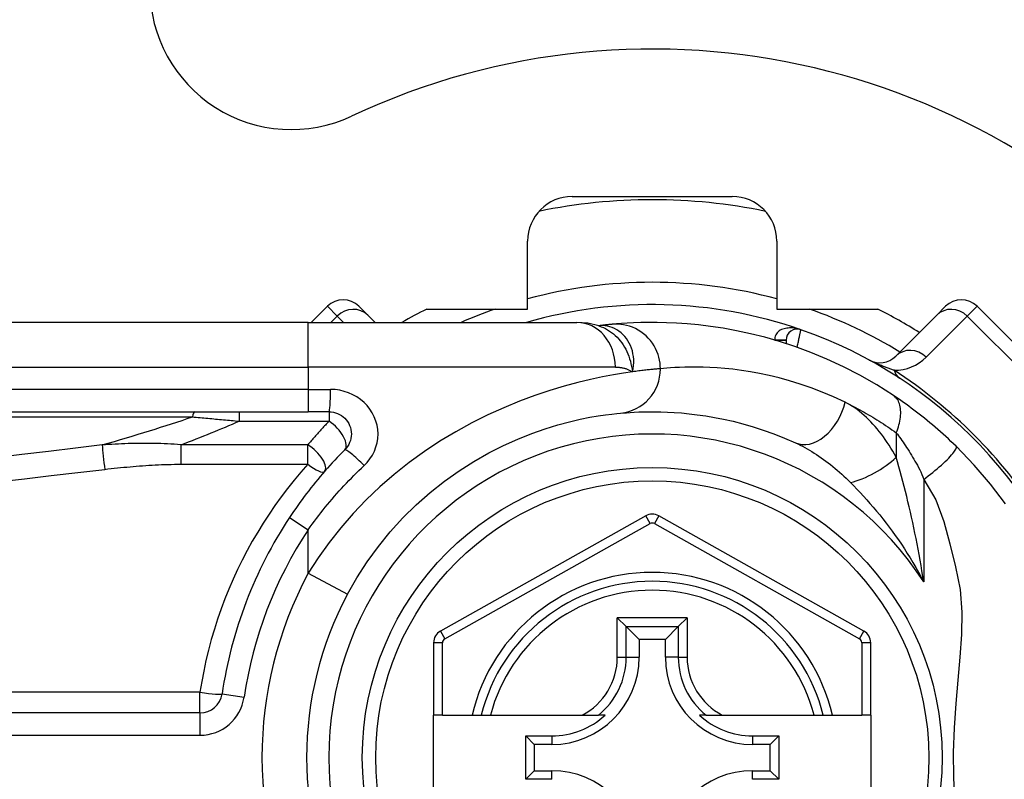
# Model space of a CAD drawing. Header units: inches. Extents: x 2.8 to 80.3, y 4.6 to 43.1.
# Tile 37 of 83: x 3.7 to 4.5, y 28.5 to 29.2. Entities that reach past the tile are written whole.
import ezdxf

# ---------------------------------------------------------------- set-up
doc = ezdxf.new("R2010")
doc.units = ezdxf.units.IN
doc.header["$MEASUREMENT"] = 0
doc.layers.add('Visible Edges(ANSI)', color=7, linetype='Continuous', lineweight=25)
doc.layers.add('Visible Tangent Edges(ANSI)', color=7, linetype='Continuous', lineweight=25)

msp = doc.modelspace()

# ---------------------------------------------------------------- linework, layer by layer
at = {"layer": 'Visible Edges(ANSI)'}
for p, q in [((4.15548, 29.01489), (4.29674, 29.01489)), ((4.11611, 28.91556), (4.11611, 28.97552)), ((4.33611, 28.97552), (4.33611, 28.91556)), ((3.93937, 28.91798), (3.92513, 28.90375)), ((3.96721, 28.91798), (3.97502, 28.91017)), ((4.02706, 28.91556), (4.11611, 28.91556)), ((4.33611, 28.91556), (4.42515, 28.91556)), ((4.47719, 28.91017), (4.48501, 28.91798)), ((4.6242, 28.80663), (4.51285, 28.91798)), ((3.98144, 28.90375), (3.97502, 28.91017)), ((4.47719, 28.91017), (4.44099, 28.87396)), ((3.92241, 28.90375), (3.27335, 28.90375)), ((3.92241, 28.90375), (4.15967, 28.90375)), ((4.17885, 28.90083), (4.1788, 28.90082)), ((4.34422, 28.88805), (4.34422, 28.88512)), ((3.27335, 28.82501), (3.92241, 28.82501)), ((3.94084, 28.82501), (3.92241, 28.82501)), ((4.22033, 28.73318), (4.03914, 28.63154)), ((4.41291, 28.63154), (4.23189, 28.73318)), ((4.19527, 28.64324), (4.20311, 28.6354)), ((4.2491, 28.6354), (4.25694, 28.64324)), ((4.20311, 28.6354), (4.21454, 28.62397)), ((4.2491, 28.6354), (4.23767, 28.62397)), ((4.03311, 28.62124), (4.03311, 28.55729)), ((4.21454, 28.62397), (4.21454, 28.60847)), ((4.23767, 28.62397), (4.21454, 28.62397)), ((4.23767, 28.60847), (4.23767, 28.62397)), ((4.41893, 28.55729), (4.41893, 28.62124)), ((3.82691, 28.55925), (3.17493, 28.55925)), ((4.04098, 28.55729), (4.03311, 28.55729)), ((4.03311, 28.48249), (4.03311, 28.55729)), ((4.04098, 28.55729), (4.06706, 28.55729)), ((4.06706, 28.55729), (4.07516, 28.55729)), ((4.07516, 28.55729), (4.08329, 28.55729)), ((4.08329, 28.55729), (4.16426, 28.55729)), ((4.16426, 28.55729), (4.17854, 28.55729)), ((4.18445, 28.55729), (4.17854, 28.55729)), ((4.27367, 28.55729), (4.26776, 28.55729)), ((4.27367, 28.55729), (4.28795, 28.55729)), ((4.28795, 28.55729), (4.36893, 28.55729)), ((4.36893, 28.55729), (4.37705, 28.55729)), ((4.37705, 28.55729), (4.38515, 28.55729)), ((4.38515, 28.55729), (4.41106, 28.55729)), ((4.41893, 28.55729), (4.41106, 28.55729)), ((4.41893, 28.55729), (4.41893, 28.48249)), ((4.11444, 28.50074), (4.11444, 28.53903)), ((4.11444, 28.53903), (4.12202, 28.53145)), ((4.11444, 28.53903), (4.13752, 28.53903)), ((4.31469, 28.53903), (4.33777, 28.53903)), ((4.33777, 28.53903), (4.33019, 28.53145)), ((4.33777, 28.53903), (4.33777, 28.50074)), ((4.12202, 28.53145), (4.12202, 28.50832)), ((4.13752, 28.53145), (4.12202, 28.53145)), ((4.33019, 28.53145), (4.31469, 28.53145)), ((4.33019, 28.50832), (4.33019, 28.53145)), ((4.11444, 28.50074), (4.12202, 28.50832)), ((4.12202, 28.50832), (4.13752, 28.50832)), ((4.31469, 28.50832), (4.33019, 28.50832)), ((4.33777, 28.50074), (4.33019, 28.50832)), ((4.13752, 28.50074), (4.11444, 28.50074)), ((4.33777, 28.50074), (4.31469, 28.50074))]:
    msp.add_line(p, q, dxfattribs=at)
at = {"layer": 'Visible Edges(ANSI)', "flags": 128}
for points in [[(4.1791, 28.90072), (4.16922, 28.90304), (4.15967, 28.90375)], [(4.19085, 28.90212), (4.19051, 28.90209), (4.19016, 28.90206), (4.18979, 28.90202), (4.18941, 28.90199), (4.18901, 28.90195), (4.1886, 28.90191), (4.18817, 28.90187), (4.18774, 28.90182), (4.18728, 28.90178), (4.18682, 28.90173), (4.18634, 28.90168), (4.18584, 28.90163), (4.18534, 28.90157), (4.18481, 28.90152), (4.18428, 28.90146), (4.18373, 28.9014), (4.18317, 28.90134), (4.18259, 28.90127), (4.182, 28.9012), (4.1814, 28.90113), (4.18078, 28.90106), (4.18015, 28.90098), (4.17951, 28.90091), (4.17885, 28.90083)], [(4.43904, 28.83927), (4.42426, 28.84864), (4.40949, 28.85711), (4.39481, 28.86469), (4.3803, 28.87142), (4.36604, 28.87733), (4.35211, 28.88247), (4.33856, 28.8869), (4.32541, 28.89068), (4.31271, 28.89385), (4.3005, 28.89647), (4.28881, 28.89859), (4.27765, 28.90027), (4.26705, 28.90156), (4.25703, 28.9025), (4.24759, 28.90314), (4.23876, 28.90354), (4.23055, 28.90372), (4.22295, 28.90373), (4.21599, 28.90361), (4.20966, 28.90339), (4.20398, 28.90311), (4.19895, 28.90278), (4.19457, 28.90245), (4.19085, 28.90212)], [(4.49429, 28.79453), (4.49207, 28.79668), (4.48982, 28.79882), (4.48755, 28.80095), (4.48525, 28.80307), (4.48293, 28.80517), (4.4806, 28.80726), (4.47824, 28.80933), (4.47589, 28.81136), (4.47353, 28.81337), (4.47116, 28.81534), (4.4688, 28.81729), (4.46645, 28.81919), (4.46409, 28.82107), (4.46175, 28.82291), (4.45941, 28.82471), (4.45709, 28.82647), (4.45477, 28.82821), (4.45246, 28.8299), (4.45017, 28.83156), (4.4479, 28.83319), (4.44564, 28.83477), (4.44342, 28.83631), (4.44121, 28.83781), (4.43904, 28.83927)], [(3.94084, 28.82501), (3.94276, 28.82491), (3.94467, 28.82462), (3.94653, 28.82414), (3.94835, 28.82349), (3.95009, 28.82267), (3.95175, 28.82169), (3.9533, 28.82055), (3.95473, 28.81927), (3.95602, 28.81785), (3.95717, 28.8163), (3.95816, 28.81464), (3.95899, 28.81289), (3.95965, 28.81106), (3.96013, 28.80918), (3.96043, 28.80727), (3.96053, 28.80534), (3.96043, 28.80341), (3.96015, 28.8015), (3.95968, 28.79961), (3.95903, 28.79779), (3.9582, 28.79604), (3.9572, 28.79438), (3.95605, 28.79282), (3.95476, 28.7914)], [(3.95712, 28.66392), (3.96542, 28.67843), (3.97451, 28.6925), (3.98435, 28.70604), (3.9949, 28.71898), (4.00609, 28.73127), (4.01785, 28.74286), (4.03008, 28.75369), (4.0427, 28.76373), (4.05563, 28.77289), (4.06873, 28.78118), (4.08186, 28.78861), (4.09486, 28.79519), (4.1076, 28.80094), (4.11994, 28.80588), (4.13172, 28.81003), (4.14281, 28.81342), (4.15307, 28.81617), (4.16247, 28.81837), (4.17095, 28.82008), (4.17847, 28.82138), (4.18499, 28.82232), (4.19046, 28.82298), (4.19484, 28.82342), (4.19808, 28.82372)], [(4.19808, 28.82372), (4.20054, 28.82393), (4.20338, 28.82416), (4.2066, 28.82438), (4.2102, 28.82459), (4.21417, 28.82477), (4.21851, 28.82491), (4.22322, 28.82499), (4.22829, 28.825), (4.23371, 28.82491), (4.23947, 28.82472), (4.24557, 28.8244), (4.252, 28.82392), (4.25877, 28.82326), (4.26588, 28.82241), (4.27331, 28.82133), (4.28107, 28.82001), (4.28914, 28.81842), (4.29752, 28.81653), (4.30617, 28.81431), (4.31506, 28.81175), (4.32417, 28.80881), (4.33348, 28.80549), (4.34295, 28.80175), (4.35257, 28.79756)], [(4.53801, 28.74366), (4.52467, 28.7612), (4.51039, 28.77782), (4.49429, 28.79453)], [(3.95476, 28.7914), (3.95251, 28.78913), (3.95027, 28.78684), (3.94805, 28.78453), (3.94585, 28.7822), (3.94367, 28.77984), (3.94151, 28.77747), (3.93936, 28.77508), (3.93723, 28.77267), (3.93512, 28.77024), (3.93303, 28.76779), (3.93097, 28.76532), (3.92892, 28.76284), (3.92689, 28.76033), (3.92488, 28.75781), (3.92289, 28.75528), (3.92093, 28.75272), (3.91898, 28.75015), (3.91706, 28.74756), (3.91516, 28.74496), (3.91328, 28.74235), (3.91143, 28.73971), (3.90959, 28.73707), (3.90779, 28.73441), (3.906, 28.73173)]]:
    msp.add_lwpolyline(points, dxfattribs=at)
at = {"layer": 'Visible Edges(ANSI)'}
msp.add_circle((4.22611, 28.51989), 0.25591, dxfattribs=at)
for centre, radius, start, end in [((3.90761, 29.1989), 0.125, 180, 295.12957), ((4.22611, 28.51989), 0.625, 244.87043, 115.12957), ((4.15548, 28.97552), 0.03937, 90, 180), ((4.22611, 28.51989), 0.49213, 78.27724, 101.72276), ((4.29674, 28.97552), 0.03937, 0, 90), ((3.95329, 28.90406), 0.01969, 45, 135), ((4.22611, 28.51989), 0.44291, 116.70485, 119.92643), ((4.22611, 28.51989), 0.39961, 70.83542, 106.1388), ((4.22611, 28.51989), 0.44291, 57.83959, 63.29515), ((4.49893, 28.90406), 0.01969, 45, 135), ((4.35406, 28.88805), 0.00984, 70.83542, 180), ((4.22611, 28.51989), 0.39961, 16.35177, 70.83542), ((4.42707, 28.88788), 0.01969, 241.3611, 315), ((4.2261, 28.72288), 0.01181, 60.68681, 119.29123), ((4.22611, 28.51989), 0.38386, 146.50369, 171.58673), ((4.22611, 28.51989), 0.15551, 13.91643, 166.08357), ((4.22611, 28.51989), 0.30512, 151.83282, 208.16718), ((4.04492, 28.62124), 0.01181, 119.29123, 180), ((4.40712, 28.62124), 0.01181, 0, 60.68681), ((4.13752, 28.60847), 0.07702, 270, 0), ((4.31469, 28.60847), 0.07702, 180, 270), ((3.82691, 28.57893), 0.01969, 270, 351.58673), ((4.13752, 28.60847), 0.06944, 270, 312.51741), ((4.31469, 28.60847), 0.06944, 227.48259, 270), ((4.13752, 28.4313), 0.07702, 0, 90), ((4.31469, 28.4313), 0.07702, 90, 180)]:
    msp.add_arc(centre, radius, start, end, dxfattribs=at)
at = {"layer": 'Visible Tangent Edges(ANSI)'}
for p, q in [((3.94805, 28.9093), (3.93937, 28.91798)), ((4.51285, 28.91798), (4.50416, 28.9093)), ((3.94249, 28.90375), (3.94805, 28.9093)), ((3.94805, 28.9093), (3.9536, 28.90375)), ((4.46796, 28.87309), (4.50416, 28.9093)), ((4.50416, 28.9093), (4.61552, 28.79794)), ((3.92241, 28.86438), (3.92241, 28.90375)), ((4.33437, 28.88816), (4.34422, 28.88811)), ((4.34422, 28.88805), (4.33475, 28.88805)), ((3.27335, 28.86438), (3.92241, 28.86438)), ((4.19357, 28.86438), (3.92241, 28.86438)), ((3.92241, 28.86438), (3.92241, 28.84469)), ((3.92241, 28.84469), (3.27335, 28.84469)), ((3.92241, 28.84469), (3.92241, 28.82501)), ((3.92241, 28.84469), (3.94207, 28.84469)), ((3.27103, 28.82041), (3.82017, 28.82041)), ((3.86149, 28.82501), (3.86149, 28.81666)), ((3.94084, 28.82501), (3.94084, 28.81666)), ((3.86149, 28.81666), (3.94084, 28.81666)), ((4.44151, 28.80651), (4.44151, 28.78485)), ((3.80987, 28.79578), (3.80987, 28.77868)), ((3.92207, 28.79578), (3.80987, 28.79578)), ((3.92207, 28.77868), (3.92207, 28.79578)), ((3.80987, 28.77868), (3.92207, 28.77868)), ((4.46581, 28.76536), (4.46581, 28.67485)), ((4.22418, 28.72631), (4.22033, 28.73318)), ((4.23189, 28.73318), (4.22803, 28.72631)), ((3.906, 28.73173), (3.92241, 28.72087)), ((4.04299, 28.62467), (4.22418, 28.72631)), ((4.22803, 28.72631), (4.40905, 28.62467)), ((3.92241, 28.6825), (3.92241, 28.72087)), ((3.92241, 28.6825), (3.95712, 28.66392)), ((4.19527, 28.60847), (4.19527, 28.64324)), ((4.25694, 28.64324), (4.19527, 28.64324)), ((4.25694, 28.64324), (4.25694, 28.60847)), ((4.03914, 28.63154), (4.04299, 28.62467)), ((4.20311, 28.60847), (4.20311, 28.6354)), ((4.20311, 28.6354), (4.2491, 28.6354)), ((4.2491, 28.6354), (4.2491, 28.60847)), ((4.40905, 28.62467), (4.41291, 28.63154)), ((4.04098, 28.62124), (4.03311, 28.62124)), ((4.04098, 28.55729), (4.04098, 28.62124)), ((4.41893, 28.62124), (4.41106, 28.62124)), ((4.41106, 28.62124), (4.41106, 28.55729)), ((4.19527, 28.60847), (4.20311, 28.60847)), ((4.20311, 28.60847), (4.21454, 28.60847)), ((4.2491, 28.60847), (4.23767, 28.60847)), ((4.2491, 28.60847), (4.25694, 28.60847)), ((3.82691, 28.57754), (3.17493, 28.57754)), ((3.82691, 28.55925), (3.82691, 28.57754)), ((3.84638, 28.57605), (3.86585, 28.57317)), ((3.82691, 28.55925), (3.82691, 28.53956)), ((3.17493, 28.53956), (3.82691, 28.53956)), ((4.13752, 28.53903), (4.13752, 28.53145)), ((4.31469, 28.53903), (4.31469, 28.53145)), ((4.13752, 28.50074), (4.13752, 28.50832)), ((4.31469, 28.50074), (4.31469, 28.50832))]:
    msp.add_line(p, q, dxfattribs=at)
at = {"layer": 'Visible Tangent Edges(ANSI)', "flags": 128}
for points in [[(4.18013, 28.90092), (4.18006, 28.90092), (4.17998, 28.90091), (4.17991, 28.90091), (4.17984, 28.90091), (4.17978, 28.9009), (4.17971, 28.9009), (4.17965, 28.90089), (4.17959, 28.90089), (4.17953, 28.90089), (4.17947, 28.90088), (4.17942, 28.90088), (4.17936, 28.90087), (4.17931, 28.90087), (4.17926, 28.90087), (4.17921, 28.90086), (4.17917, 28.90086), (4.17912, 28.90085), (4.17908, 28.90085), (4.17904, 28.90085), (4.179, 28.90084), (4.17896, 28.90084), (4.17892, 28.90083), (4.17889, 28.90083), (4.17885, 28.90083)], [(4.1791, 28.90073), (4.18105, 28.90003), (4.18297, 28.89923), (4.18485, 28.89832), (4.18668, 28.8973), (4.18847, 28.89617), (4.1902, 28.89495), (4.19187, 28.89363), (4.19348, 28.89222), (4.19502, 28.89073), (4.19649, 28.88914), (4.19789, 28.88748), (4.19922, 28.88573), (4.20046, 28.88391), (4.20162, 28.88202), (4.20269, 28.88008), (4.20368, 28.87807), (4.20458, 28.87601), (4.20539, 28.8739), (4.20613, 28.87174), (4.20678, 28.86953), (4.20736, 28.86727), (4.20786, 28.86497), (4.20828, 28.86262), (4.20864, 28.86024)], [(4.20864, 28.86024), (4.20921, 28.86297), (4.20958, 28.8657), (4.20975, 28.86839), (4.20973, 28.87105), (4.20952, 28.87366), (4.20912, 28.87621), (4.20855, 28.87869), (4.20781, 28.8811), (4.20691, 28.8834), (4.20585, 28.88561), (4.20465, 28.88769), (4.20331, 28.88965), (4.20184, 28.89148), (4.20025, 28.89317), (4.19855, 28.89471), (4.19675, 28.89609), (4.19486, 28.89731), (4.1929, 28.89836), (4.19088, 28.89924), (4.18879, 28.89994), (4.18666, 28.90046), (4.18449, 28.9008), (4.18231, 28.90095), (4.18013, 28.90092)], [(4.23333, 28.86292), (4.23325, 28.86537), (4.23301, 28.86788), (4.2326, 28.87043), (4.23201, 28.873), (4.23124, 28.87557), (4.23028, 28.87813), (4.22912, 28.88065), (4.22778, 28.88312), (4.22624, 28.88551), (4.22453, 28.8878), (4.22265, 28.88996), (4.22061, 28.89199), (4.21842, 28.89386), (4.21612, 28.89556), (4.21371, 28.89707), (4.21122, 28.8984), (4.20867, 28.89953), (4.20608, 28.90046), (4.20348, 28.90119), (4.20088, 28.90173), (4.1983, 28.90208), (4.19576, 28.90226), (4.19327, 28.90227), (4.19085, 28.90212)], [(4.35729, 28.89735), (4.35609, 28.89774), (4.35486, 28.89808), (4.35363, 28.89836), (4.35238, 28.89859), (4.35112, 28.89877), (4.34987, 28.89888), (4.34862, 28.89894), (4.34737, 28.89893), (4.34612, 28.89885), (4.34489, 28.89871), (4.34367, 28.8985), (4.34248, 28.89821), (4.34133, 28.89785), (4.34021, 28.8974), (4.33914, 28.89687), (4.33814, 28.89624), (4.33721, 28.89553), (4.33638, 28.89472), (4.33566, 28.89382), (4.33507, 28.89283), (4.33464, 28.89175), (4.33437, 28.8906), (4.33428, 28.8894), (4.33437, 28.88816)], [(4.35406, 28.88179), (4.35427, 28.88278), (4.35447, 28.88376), (4.35468, 28.88474), (4.35488, 28.88571), (4.35508, 28.88666), (4.35528, 28.88759), (4.35547, 28.88851), (4.35565, 28.88939), (4.35583, 28.89025), (4.356, 28.89108), (4.35617, 28.89187), (4.35632, 28.89262), (4.35647, 28.89333), (4.3566, 28.89399), (4.35673, 28.8946), (4.35684, 28.89516), (4.35695, 28.89566), (4.35704, 28.8961), (4.35711, 28.89647), (4.35718, 28.89678), (4.35723, 28.89703), (4.35726, 28.8972), (4.35728, 28.89731), (4.35729, 28.89735)], [(4.19357, 28.86438), (4.19426, 28.86437), (4.19495, 28.86435), (4.19563, 28.86431), (4.19631, 28.86427), (4.19698, 28.8642), (4.19765, 28.86413), (4.19832, 28.86404), (4.19897, 28.86393), (4.19963, 28.86381), (4.20027, 28.86368), (4.20091, 28.86353), (4.20155, 28.86337), (4.20218, 28.86319), (4.2028, 28.863), (4.20341, 28.86279), (4.20402, 28.86257), (4.20463, 28.86233), (4.20522, 28.86207), (4.20581, 28.86181), (4.20639, 28.86152), (4.20696, 28.86122), (4.20753, 28.86091), (4.20809, 28.86058), (4.20864, 28.86024)], [(4.39635, 28.83339), (4.3862, 28.83811), (4.3762, 28.84234), (4.36638, 28.8461), (4.35677, 28.84941), (4.34738, 28.8523), (4.33826, 28.8548), (4.32942, 28.85694), (4.3209, 28.85874), (4.31271, 28.86023), (4.30487, 28.86144), (4.29737, 28.86241), (4.29023, 28.86315), (4.28344, 28.86369), (4.277, 28.86405), (4.27092, 28.86427), (4.26521, 28.86437), (4.25986, 28.86436), (4.25489, 28.86427), (4.25031, 28.86411), (4.24612, 28.86391), (4.24232, 28.86367), (4.23893, 28.86342), (4.23593, 28.86316), (4.23333, 28.86292)], [(4.43967, 28.86157), (4.43894, 28.86181), (4.4382, 28.86206), (4.43745, 28.86232), (4.43669, 28.86259), (4.43592, 28.86286), (4.43513, 28.86314), (4.43434, 28.86343), (4.43354, 28.86373), (4.43273, 28.86403), (4.43191, 28.86434), (4.43107, 28.86466), (4.43023, 28.86499), (4.42937, 28.86533), (4.42849, 28.86568), (4.4276, 28.86604), (4.4267, 28.86642), (4.42577, 28.86681), (4.42481, 28.86722), (4.42383, 28.86764), (4.42282, 28.86809), (4.42176, 28.86857), (4.42063, 28.8691), (4.41938, 28.8697), (4.41763, 28.8706)], [(4.20864, 28.86024), (4.20067, 28.85907), (4.1918, 28.85761), (4.18209, 28.85579), (4.17157, 28.85355), (4.16029, 28.85086), (4.14829, 28.84764), (4.13567, 28.84381), (4.12252, 28.83937), (4.10896, 28.83429), (4.0951, 28.82856), (4.08103, 28.82218), (4.06688, 28.81513), (4.05274, 28.8074), (4.03873, 28.79899), (4.02496, 28.78987), (4.01151, 28.7801), (3.99843, 28.7697), (3.9858, 28.75872), (3.97367, 28.74719), (3.96211, 28.73514), (3.95117, 28.7226), (3.94088, 28.70961), (3.93128, 28.69623), (3.92241, 28.6825)], [(4.23333, 28.86292), (4.23275, 28.86287), (4.23212, 28.86282), (4.23146, 28.86277), (4.23075, 28.86271), (4.23001, 28.86264), (4.22923, 28.86257), (4.22841, 28.8625), (4.22755, 28.86242), (4.22665, 28.86234), (4.22571, 28.86225), (4.22474, 28.86215), (4.22372, 28.86205), (4.22267, 28.86194), (4.22158, 28.86182), (4.22046, 28.8617), (4.21929, 28.86157), (4.21809, 28.86143), (4.21685, 28.86129), (4.21557, 28.86113), (4.21426, 28.86097), (4.21291, 28.8608), (4.21152, 28.86062), (4.2101, 28.86043), (4.20864, 28.86024)], [(3.97176, 28.77747), (3.97452, 28.78033), (3.97698, 28.78343), (3.9791, 28.78675), (3.98087, 28.79026), (3.98226, 28.79391), (3.98326, 28.79767), (3.98387, 28.8015), (3.98407, 28.80536), (3.98385, 28.80922), (3.98322, 28.81305), (3.98219, 28.81681), (3.98079, 28.82046), (3.97902, 28.82396), (3.9769, 28.82728), (3.97446, 28.83038), (3.9717, 28.83322), (3.96864, 28.83578), (3.96533, 28.83805), (3.9618, 28.84002), (3.95808, 28.84166), (3.95421, 28.84296), (3.95023, 28.84391), (3.94617, 28.84449), (3.94207, 28.84469)], [(4.44151, 28.80651), (4.44217, 28.80819), (4.44279, 28.80989), (4.44335, 28.8116), (4.44385, 28.81332), (4.44429, 28.81504), (4.44466, 28.81675), (4.44497, 28.81845), (4.4452, 28.82013), (4.44535, 28.82178), (4.44544, 28.8234), (4.44544, 28.82498), (4.44537, 28.8265), (4.44521, 28.82798), (4.44499, 28.82939), (4.44468, 28.83073), (4.4443, 28.832), (4.44386, 28.8332), (4.44334, 28.83432), (4.44276, 28.83536), (4.44212, 28.83631), (4.44142, 28.83718), (4.44067, 28.83796), (4.43988, 28.83866), (4.43904, 28.83927)], [(4.39635, 28.83339), (4.39821, 28.83248), (4.40007, 28.83155), (4.40193, 28.83061), (4.40379, 28.82964), (4.40566, 28.82866), (4.40753, 28.82766), (4.40941, 28.82664), (4.41129, 28.82561), (4.41317, 28.82456), (4.41505, 28.82348), (4.41694, 28.82239), (4.41883, 28.82128), (4.42072, 28.82016), (4.42261, 28.81901), (4.4245, 28.81785), (4.42639, 28.81666), (4.42828, 28.81546), (4.43017, 28.81424), (4.43205, 28.813), (4.43394, 28.81175), (4.43583, 28.81047), (4.43773, 28.80917), (4.43962, 28.80785), (4.44151, 28.80651)], [(4.44151, 28.78485), (4.43999, 28.78756), (4.43844, 28.79024), (4.43685, 28.79286), (4.43521, 28.79544), (4.43355, 28.79797), (4.43185, 28.80044), (4.43011, 28.80286), (4.42834, 28.80523), (4.42655, 28.80753), (4.42472, 28.80977), (4.42286, 28.81195), (4.42097, 28.81406), (4.41905, 28.81611), (4.41711, 28.81808), (4.41514, 28.81999), (4.41314, 28.82182), (4.41111, 28.82358), (4.40906, 28.82525), (4.40698, 28.82685), (4.40489, 28.82835), (4.40277, 28.82976), (4.40065, 28.83108), (4.39851, 28.83229), (4.39635, 28.83339)], [(3.82017, 28.82041), (3.82187, 28.82026), (3.82357, 28.82011), (3.82528, 28.81996), (3.82699, 28.81981), (3.8287, 28.81966), (3.83041, 28.81951), (3.83213, 28.81935), (3.83384, 28.8192), (3.83556, 28.81904), (3.83728, 28.81889), (3.83901, 28.81873), (3.84073, 28.81858), (3.84246, 28.81842), (3.84418, 28.81826), (3.84591, 28.81811), (3.84764, 28.81795), (3.84937, 28.81779), (3.8511, 28.81763), (3.85283, 28.81747), (3.85456, 28.81731), (3.85629, 28.81715), (3.85803, 28.81699), (3.85976, 28.81682), (3.86149, 28.81666)], [(3.94084, 28.81666), (3.94004, 28.81582), (3.93923, 28.81498), (3.93843, 28.81414), (3.93763, 28.81329), (3.93684, 28.81244), (3.93604, 28.81159), (3.93525, 28.81073), (3.93445, 28.80987), (3.93367, 28.80901), (3.93288, 28.80815), (3.93209, 28.80728), (3.93131, 28.80641), (3.93053, 28.80554), (3.92975, 28.80467), (3.92897, 28.80379), (3.9282, 28.80291), (3.92742, 28.80203), (3.92665, 28.80114), (3.92588, 28.80026), (3.92512, 28.79936), (3.92435, 28.79847), (3.92359, 28.79758), (3.92283, 28.79668), (3.92207, 28.79578)], [(4.44151, 28.80651), (4.44248, 28.8052), (4.44347, 28.80386), (4.44447, 28.80247), (4.44548, 28.80105), (4.4465, 28.7996), (4.44753, 28.79811), (4.44856, 28.79658), (4.4496, 28.79503), (4.45065, 28.79344), (4.4517, 28.79183), (4.45275, 28.79018), (4.4538, 28.7885), (4.45486, 28.78678), (4.45592, 28.78504), (4.45698, 28.78327), (4.45804, 28.78147), (4.4591, 28.77964), (4.46015, 28.77778), (4.46119, 28.77587), (4.46219, 28.77389), (4.46316, 28.77184), (4.46408, 28.76973), (4.46497, 28.76757), (4.46581, 28.76536)], [(3.74056, 28.79569), (3.71689, 28.79285), (3.69322, 28.79), (3.66955, 28.78715), (3.64589, 28.78428)], [(3.80987, 28.79578), (3.80694, 28.79602), (3.80401, 28.79624), (3.80109, 28.79643), (3.79817, 28.79659), (3.79525, 28.79672), (3.79234, 28.79684), (3.78944, 28.79693), (3.78653, 28.79699), (3.78363, 28.79704), (3.78074, 28.79706), (3.77784, 28.79707), (3.77496, 28.79706), (3.77207, 28.79703), (3.76919, 28.79698), (3.76631, 28.79692), (3.76344, 28.79684), (3.76057, 28.79675), (3.7577, 28.79664), (3.75484, 28.79651), (3.75198, 28.79638), (3.74912, 28.79622), (3.74626, 28.79606), (3.74341, 28.79588), (3.74056, 28.79569)], [(4.35257, 28.79756), (4.35462, 28.7966), (4.35668, 28.79559), (4.35875, 28.79453), (4.36082, 28.79342), (4.36289, 28.79226), (4.36497, 28.79105), (4.36704, 28.78979), (4.36911, 28.7885), (4.37117, 28.78716), (4.37323, 28.78579), (4.37528, 28.78437), (4.37732, 28.78291), (4.37936, 28.78142), (4.38139, 28.77988), (4.38341, 28.77831), (4.38542, 28.7767), (4.38743, 28.77505), (4.38942, 28.77337), (4.39141, 28.77165), (4.39338, 28.76989), (4.39534, 28.7681), (4.39728, 28.76628), (4.39921, 28.76443), (4.40112, 28.76254)], [(4.46581, 28.76536), (4.46775, 28.76683), (4.46971, 28.76835), (4.47169, 28.7699), (4.47367, 28.77149), (4.47563, 28.7731), (4.47757, 28.77473), (4.47946, 28.77636), (4.4813, 28.77798), (4.48306, 28.77958), (4.48474, 28.78114), (4.48631, 28.78266), (4.48777, 28.78412), (4.4891, 28.78552), (4.4903, 28.78684), (4.49135, 28.78806), (4.49226, 28.7892), (4.49301, 28.79023), (4.49362, 28.79116), (4.49407, 28.79199), (4.49438, 28.79271), (4.49455, 28.79331), (4.49459, 28.79382), (4.4945, 28.79422), (4.49429, 28.79453)], [(4.46581, 28.67485), (4.46503, 28.67969), (4.46422, 28.68452), (4.4634, 28.68934), (4.46254, 28.69415), (4.46167, 28.69893), (4.46078, 28.7037), (4.45986, 28.70846), (4.45893, 28.71319), (4.45797, 28.7179), (4.457, 28.72259), (4.456, 28.72725), (4.45499, 28.73188), (4.45395, 28.7365), (4.4529, 28.74108), (4.45183, 28.74564), (4.45074, 28.75017), (4.44963, 28.75468), (4.44851, 28.75914), (4.44737, 28.76357), (4.44622, 28.76794), (4.44506, 28.77226), (4.44388, 28.77653), (4.4427, 28.78072), (4.44151, 28.78485)], [(3.74289, 28.77417), (3.74566, 28.77449), (3.74844, 28.7748), (3.75123, 28.7751), (3.75401, 28.7754), (3.75679, 28.77568), (3.75957, 28.77595), (3.76236, 28.77622), (3.76515, 28.77647), (3.76793, 28.77671), (3.77072, 28.77694), (3.77351, 28.77716), (3.7763, 28.77737), (3.7791, 28.77756), (3.78189, 28.77774), (3.78469, 28.77791), (3.78748, 28.77806), (3.79028, 28.7782), (3.79307, 28.77832), (3.79587, 28.77843), (3.79867, 28.77852), (3.80147, 28.77859), (3.80427, 28.77864), (3.80707, 28.77867), (3.80987, 28.77868)], [(3.92207, 28.77868), (3.91594, 28.77168), (3.90998, 28.76454), (3.90418, 28.75725), (3.89856, 28.74983), (3.8931, 28.74226), (3.88783, 28.73456), (3.88274, 28.72674), (3.87783, 28.71878), (3.8731, 28.7107), (3.86857, 28.7025), (3.86423, 28.69418), (3.86009, 28.68575), (3.85615, 28.67721), (3.85242, 28.66857), (3.84889, 28.65982), (3.84557, 28.65098), (3.84246, 28.64205), (3.83958, 28.63304), (3.8369, 28.62395), (3.83445, 28.61479), (3.83222, 28.60556), (3.83022, 28.59627), (3.82845, 28.58693), (3.82691, 28.57754)], [(3.92241, 28.72087), (3.92422, 28.72341), (3.92605, 28.72593), (3.92791, 28.72844), (3.92978, 28.73094), (3.93168, 28.73342), (3.93361, 28.73589), (3.93555, 28.73834), (3.93752, 28.74078), (3.93951, 28.7432), (3.94152, 28.74561), (3.94355, 28.748), (3.94561, 28.75038), (3.94768, 28.75274), (3.94977, 28.75508), (3.95189, 28.7574), (3.95402, 28.75971), (3.95617, 28.76199), (3.95835, 28.76426), (3.96054, 28.76651), (3.96275, 28.76874), (3.96497, 28.77096), (3.96722, 28.77315), (3.96948, 28.77532), (3.97176, 28.77747)], [(3.64821, 28.76307), (3.67188, 28.76586), (3.69555, 28.76864), (3.71922, 28.77141), (3.74289, 28.77417)], [(4.40112, 28.76254), (4.40396, 28.75967), (4.40683, 28.75671), (4.4097, 28.75367), (4.41257, 28.75056), (4.41545, 28.74737), (4.41832, 28.74411), (4.42118, 28.74078), (4.42403, 28.73739), (4.42687, 28.73393), (4.42968, 28.73041), (4.43247, 28.72684), (4.43523, 28.7232), (4.43797, 28.7195), (4.44068, 28.71574), (4.44336, 28.71191), (4.44601, 28.70803), (4.44863, 28.70408), (4.45121, 28.70007), (4.45375, 28.69601), (4.45626, 28.69189), (4.45871, 28.68771), (4.46113, 28.68347), (4.4635, 28.67919), (4.46581, 28.67485)], [(4.46581, 28.76536), (4.47657, 28.74714), (4.48364, 28.72807), (4.48885, 28.7084), (4.49393, 28.68829), (4.49798, 28.66813), (4.49941, 28.64824), (4.49907, 28.62849), (4.49768, 28.60858), (4.49587, 28.58831), (4.49405, 28.5675), (4.49262, 28.54602), (4.49188, 28.52431), (4.49213, 28.50268), (4.49302, 28.48099)]]:
    msp.add_lwpolyline(points, dxfattribs=at)
at = {"layer": 'Visible Tangent Edges(ANSI)'}
msp.add_circle((4.22611, 28.51989), 0.24409, dxfattribs=at)
for centre, radius, start, end in [((4.22611, 28.51989), 0.41929, 74.7906, 105.2094), ((4.22611, 28.51989), 0.41929, 109.32408, 113.72417), ((4.22611, 28.51989), 0.41929, 58.5764, 70.67592), ((4.44012, 28.90093), 0.03937, 269.34131, 315), ((4.2, 28.49379), 0.43898, 33.09006, 56.90994), ((4.22611, 28.51989), 0.28543, 32.8812, 327.1188), ((4.2261, 28.72288), 0.00394, 60.68681, 119.29123), ((4.22611, 28.51989), 0.36417, 146.50369, 171.58673), ((4.22611, 28.51989), 0.34449, 151.83282, 208.16718), ((4.22611, 28.51989), 0.16339, 13.23324, 166.76676), ((4.22611, 28.51989), 0.14764, 14.67485, 165.32515), ((4.04492, 28.62124), 0.00394, 119.29123, 180), ((4.40712, 28.62124), 0.00394, 0, 60.68681), ((4.13752, 28.60847), 0.05775, 297.58522, 0), ((4.13752, 28.60847), 0.06559, 308.70967, 0), ((4.31469, 28.60847), 0.06559, 180, 231.29033), ((4.31469, 28.60847), 0.05775, 180, 242.41478), ((3.82691, 28.57893), 0.03937, 270, 351.58673)]:
    msp.add_arc(centre, radius, start, end, dxfattribs=at)
for centre, major_axis, ratio, start_param, end_param in [((3.9611, 28.89625), (0.01392, 0.01392), 0.937622, 0, 1.570796), ((4.49111, 28.89625), (-0.01392, 0.01392), 0.937622, 4.712389, 6.283185), ((4.15967, 28.86438), (0, 0.03937), 0.860915, 4.712389, 6.283185), ((4.16609, 29.09724), (0.01245, -0.19646), 0.394768, 0.00408, 0.020515), ((4.45491, 28.86004), (-0.01392, 0.01392), 0.937622, 4.712389, 6.283185), ((4.19447, 28.86292), (0.00362, -0.0392), 0.987056, 0, 1.480007), ((4.46577, 28.88767), (-0.02149, -0.03298), 0.48633, 5.873981, 6.283185), ((3.94084, 28.84469), (0, -0.01969), 0.062411, 0, 1.570796), ((4.36889, 28.83339), (-0.01632, -0.03583), 0.663135, 0, 1.864107), ((0.31056, 28.58025), (3.67256, 0.33874), 0.074886, 5.910747, 5.977199), ((3.82249, 28.80532), (0, 0.01969), 0.183721, 0, 0.697296), ((0.31985, 28.51989), (3.67247, 0.40075), 0.088107, 5.956893, 6.005683), ((3.94084, 28.80532), (0.01392, -0.01392), 0.446023, 0, 1.990559), ((3.74289, 28.7806), (0.00234, -0.01955), 0.041071, 3.825401, 5.042638), ((3.92207, 28.78523), (0.01483, -0.01294), 0.431187, 0, 1.930721), ((3.96867, 28.77747), (-0.01392, 0.01392), 0.111497, 4.601416, 6.283185), ((4.4172, 28.78485), (0.034, 0.01985), 0.367954, 4.019795, 5.274641), ((3.92207, 28.78523), (0.01483, -0.01294), 0.257129, 4.93314, 6.283185), ((3.82691, 28.57893), (0.01947, -0.00288), 0.069894, 4.722726, 6.283185)]:
    msp.add_ellipse(centre, major_axis=major_axis, ratio=ratio, start_param=start_param, end_param=end_param, dxfattribs=at)

doc.saveas('drawing.dxf')
